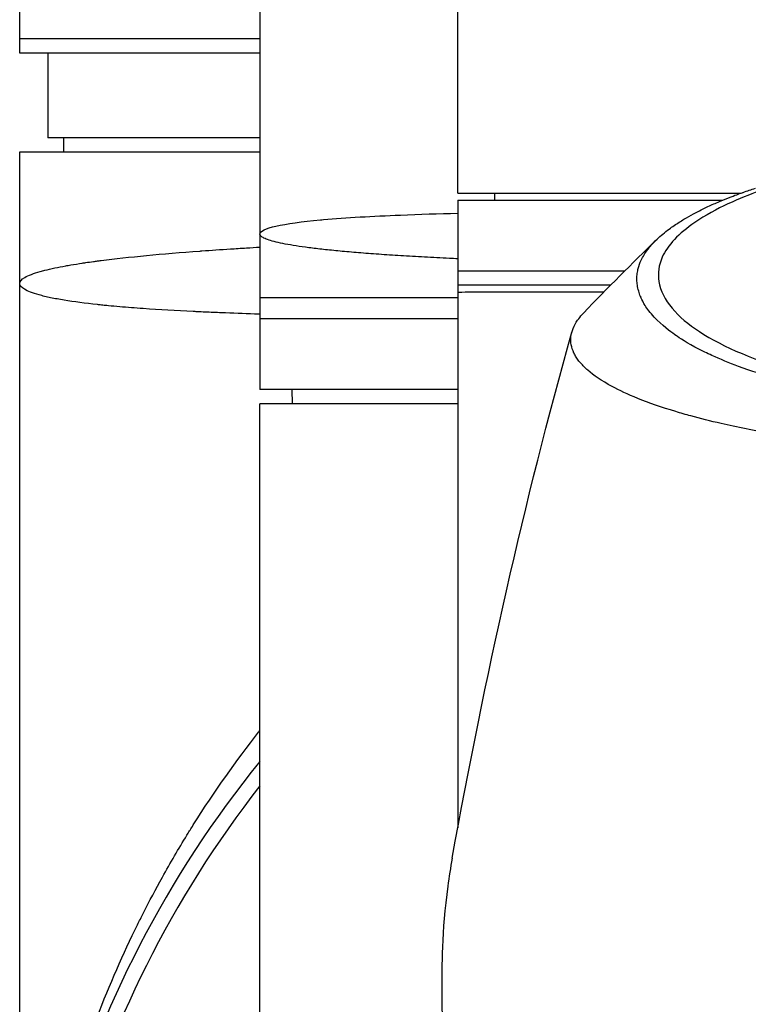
# Model space of a CAD drawing. Header units: millimetres. Extents: x 0 to 5219, y 0 to 2970.
# Tile 102 of 229: x 928 to 980, y 2543 to 2613. Entities that reach past the tile are written whole.
import ezdxf

# ---------------------------------------------------------------- set-up
doc = ezdxf.new("R2010")
doc.units = ezdxf.units.MM
doc.header["$LTSCALE"] = 0.2

# ---------------------------------------------------------------- blocks, each defined once
blk = doc.blocks.new('A$Cd108cc50')
for p, q in [((-76, -89.5), (-76, 0)), ((-59, -39.1), (-59, -113.3)), ((-45, -99.4), (-45, -49.65)), ((-59, -88.5), (-76, -88.5)), ((-59, -89.5), (-76, -89.5)), ((-74, -89.5), (-74, -95.5)), ((-59, -95.5), (-74, -95.5)), ((-72.868, -96.5), (-72.885, -95.5)), ((-76, -96.5), (-59, -96.5)), ((-76, -187.5), (-76, -96.5)), ((-45, -99.4), (-24.942, -99.4)), ((-42.394, -99.4), (-42.403, -99.9)), ((-45, -99.9), (-45, -144.281)), ((-45, -99.9), (-26.242, -99.9)), ((-45, -104.9), (-33.174, -104.9)), ((-32.277, -104.9), (-32.273, -104.9)), ((-45, -105.9), (-34.17, -105.9)), ((-32.308, -105.9), (-32.299, -105.9)), ((-32.198, -106.4), (-32.187, -106.4)), ((-59, -106.8), (-45, -106.8)), ((-45, -108.3), (-59, -108.3)), ((-34.672, -112.748), (-34.673, -112.748)), ((-45, -113.3), (-59, -113.3)), ((-56.695, -114.3), (-56.713, -113.3)), ((-45, -114.3), (-59, -114.3)), ((-59, -186.681), (-59, -114.3)), ((-59.658, -140.414), (-59.658, -140.415)), ((-60.393, -141.363), (-60.393, -141.362)), ((-62.889, -144.826), (-62.889, -144.826))]:
    blk.add_line(p, q)
for radius, start, end in [(76, 140.92448, 234.15202), (74.928, 141.9451, 233.64149)]:
    blk.add_arc((0, -187.5), radius, start, end)
for centre, major_axis, ratio, start_param, end_param in [((60.251, -194.227), (91.616, -88.273), 0.721467, 3.152885, 3.152997), ((134.833, -406.985), (91.188, -397.639), 0.407032, 3.788918, 3.788919), ((49.55, -227.823), (-9.829, 207.625), 0.462885, 0.960916, 0.960919)]:
    blk.add_ellipse(centre, major_axis=major_axis, ratio=ratio, start_param=start_param, end_param=end_param)
for points, knots in [([(-0.011, -115.146), (-0.381, -115.146), (-1.185, -115.147), (-2.417, -115.125), (-3.126, -115.112), (-3.691, -115.096), (-4.113, -115.083), (-4.409, -115.073), (-4.635, -115.065), (-4.792, -115.059), (-5.923, -115.016), (-7.045, -114.955), (-8.151, -114.877), (-8.588, -114.847), (-9.022, -114.813), (-9.454, -114.776), (-10.334, -114.702), (-11.202, -114.616), (-12.056, -114.519), (-13.181, -114.391), (-14.281, -114.243), (-15.349, -114.075), (-15.493, -114.053), (-15.632, -114.031), (-15.767, -114.009), (-17.391, -113.745), (-18.342, -113.541), (-18.735, -113.458), (-18.776, -113.45), (-18.939, -113.416), (-19.22, -113.354), (-19.732, -113.242), (-20.639, -113.04), (-21.837, -112.712), (-22.012, -112.664), (-22.186, -112.615), (-22.358, -112.566), (-23.34, -112.284), (-24.27, -111.981), (-25.138, -111.659), (-25.802, -111.413), (-26.429, -111.154), (-27.017, -110.886), (-27.195, -110.804), (-27.362, -110.725), (-27.518, -110.649), (-28.57, -110.136), (-29.148, -109.757), (-29.456, -109.551), (-29.499, -109.523), (-29.536, -109.497), (-29.569, -109.475), (-29.791, -109.323), (-30.319, -108.968), (-30.906, -108.384), (-31.039, -108.252), (-31.174, -108.108), (-31.305, -107.952), (-31.545, -107.668), (-31.722, -107.405), (-31.856, -107.165), (-32.033, -106.851), (-32.136, -106.577), (-32.202, -106.349), (-32.247, -106.194), (-32.277, -106.05), (-32.296, -105.917), (-32.317, -105.778), (-32.326, -105.652), (-32.328, -105.537), (-32.33, -105.455), (-32.329, -105.374), (-32.324, -105.292), (-32.316, -105.16), (-32.299, -105.029), (-32.273, -104.899), (-32.262, -104.845), (-32.25, -104.792), (-32.237, -104.738), (-32.186, -104.54), (-32.114, -104.341), (-32.019, -104.141), (-31.901, -103.894), (-31.749, -103.645), (-31.559, -103.395), (-31.505, -103.325), (-31.449, -103.254), (-31.389, -103.183), (-31.242, -103.008), (-31.078, -102.835), (-30.898, -102.663), (-30.645, -102.422), (-30.359, -102.183), (-30.042, -101.949), (-29.929, -101.865), (-29.811, -101.781), (-29.69, -101.698), (-29.453, -101.536), (-29.22, -101.39), (-28.998, -101.256), (-28.527, -100.975), (-28.104, -100.755), (-27.773, -100.591), (-27.525, -100.468), (-27.327, -100.376), (-27.192, -100.313), (-26.929, -100.192), (-26.656, -100.072), (-26.374, -99.955), (-26.142, -99.858), (-25.904, -99.762), (-25.66, -99.668), (-25.27, -99.517), (-24.986, -99.415), (-24.826, -99.359), (-24.82, -99.357), (-24.815, -99.355), (-24.809, -99.353), (-24.528, -99.253), (-24.241, -99.155), (-23.947, -99.059)], [-1, -1, -1, -1, -0.967857, -0.967857, -0.967857, -0.948942, -0.948942, -0.948942, -0.935714, -0.935714, -0.935714, -0.889625, -0.889625, -0.889625, -0.871429, -0.871429, -0.871429, -0.83445, -0.83445, -0.83445, -0.785714, -0.785714, -0.785714, -0.781613, -0.781613, -0.781613, -0.732143, -0.732143, -0.732143, -0.713138, -0.713138, -0.713138, -0.678571, -0.678571, -0.678571, -0.668891, -0.668891, -0.668891, -0.613661, -0.613661, -0.613661, -0.571429, -0.571429, -0.571429, -0.563197, -0.563197, -0.563197, -0.507759, -0.507759, -0.507759, -0.5, -0.5, -0.5, -0.441747, -0.441747, -0.441747, -0.428571, -0.428571, -0.428571, -0.397698, -0.397698, -0.397698, -0.357143, -0.357143, -0.357143, -0.339649, -0.339649, -0.339649, -0.321429, -0.321429, -0.321429, -0.310561, -0.310561, -0.310561, -0.292949, -0.292949, -0.292949, -0.285714, -0.285714, -0.285714, -0.258021, -0.258021, -0.258021, -0.223914, -0.223914, -0.223914, -0.214286, -0.214286, -0.214286, -0.189719, -0.189719, -0.189719, -0.155218, -0.155218, -0.155218, -0.142857, -0.142857, -0.142857, -0.12766, -0.12766, -0.12766, -0.095508, -0.095508, -0.095508, -0.071429, -0.071429, -0.071429, -0.051836, -0.051836, -0.051836, -0.035714, -0.035714, -0.035714, -0.017857, -0.017857, -0.017857, -0.017513, -0.017513, -0.017513, 0, 0, 0, 0]), ([(-23.703, -99.277), (-24.989, -99.746), (-26.745, -100.465), (-29.375, -102.264), (-30.152, -103.093), (-30.789, -104.507), (-30.865, -105.077), (-30.552, -106.977), (-29.452, -108.188), (-26.223, -110.303), (-23.862, -111.289), (-18.361, -112.834), (-15.373, -113.414), (-10.705, -113.999), (-9.238, -114.143), (-6.417, -114.349), (-5.066, -114.418), (-2.51, -114.502), (-1.256, -114.522), (-0.011, -114.523)], [-6.796105, -6.796105, -6.796105, -6.796105, -5.863118, -5.863118, -5.134414, -5.134414, -4.650457, -4.650457, -3.543767, -3.543767, -2.339879, -2.339879, -1.264734, -1.264734, -0.793197, -0.793197, -0.373483, -0.373483, 0, 0, 0, 0]), ([(-59, -102.3), (-59, -102.093), (-58.586, -101.905), (-57.866, -101.741), (-57.113, -101.569), (-56.024, -101.423), (-54.723, -101.302), (-54.652, -101.295), (-54.581, -101.289), (-54.509, -101.282), (-52.9, -101.139), (-51.011, -101.035), (-49.057, -100.956), (-47.719, -100.903), (-46.351, -100.861), (-45.002, -100.827)], [0, 0, 0, 0, 0.0610325, 0.0610325, 0.0610325, 0.125, 0.125, 0.125, 0.1275195, 0.1275195, 0.1275195, 0.1840301, 0.1840301, 0.1840301, 0.2227117, 0.2227117, 0.2227117, 0.2227117]), ([(-45, -104.056), (-45.197, -104.046), (-45.393, -104.037), (-45.587, -104.028), (-46.195, -103.998), (-46.787, -103.968), (-47.36, -103.937), (-47.936, -103.905), (-48.494, -103.873), (-49.035, -103.839), (-49.303, -103.822), (-49.567, -103.805), (-49.826, -103.788), (-50.088, -103.77), (-50.344, -103.752), (-50.595, -103.734), (-51.095, -103.699), (-51.572, -103.662), (-52.027, -103.625), (-52.482, -103.588), (-52.915, -103.55), (-53.326, -103.511), (-53.737, -103.473), (-54.127, -103.433), (-54.494, -103.393), (-54.862, -103.352), (-55.208, -103.311), (-55.533, -103.269), (-55.857, -103.226), (-56.16, -103.184), (-56.441, -103.14), (-56.722, -103.097), (-56.981, -103.052), (-57.217, -103.007), (-57.454, -102.963), (-57.668, -102.917), (-57.858, -102.871), (-58.048, -102.824), (-58.215, -102.777), (-58.357, -102.73), (-58.499, -102.682), (-58.618, -102.634), (-58.714, -102.586), (-58.761, -102.562), (-58.803, -102.538), (-58.839, -102.514), (-58.874, -102.49), (-58.904, -102.466), (-58.928, -102.442), (-58.952, -102.419), (-58.97, -102.395), (-58.982, -102.371), (-58.988, -102.359), (-58.992, -102.347), (-58.996, -102.335), (-58.997, -102.329), (-58.998, -102.324), (-58.999, -102.318), (-59, -102.312), (-59, -102.307), (-59, -102.301), (-59, -102.301), (-59, -102.301), (-59, -102.301), (-59, -102.3), (-59, -102.3), (-59, -102.3)], [0.14310127, 0.14310127, 0.14310127, 0.14310127, 0.14401703, 0.14401703, 0.14401703, 0.14689341, 0.14689341, 0.14689341, 0.14978026, 0.14978026, 0.14978026, 0.15121449, 0.15121449, 0.15121449, 0.15266187, 0.15266187, 0.15266187, 0.15554349, 0.15554349, 0.15554349, 0.1584251, 0.1584251, 0.1584251, 0.16130671, 0.16130671, 0.16130671, 0.16418833, 0.16418833, 0.16418833, 0.16706994, 0.16706994, 0.16706994, 0.16995156, 0.16995156, 0.16995156, 0.17283317, 0.17283317, 0.17283317, 0.17571479, 0.17571479, 0.17571479, 0.1785964, 0.1785964, 0.1785964, 0.18003721, 0.18003721, 0.18003721, 0.18147802, 0.18147802, 0.18147802, 0.18291882, 0.18291882, 0.18291882, 0.18363923, 0.18363923, 0.18363923, 0.18399943, 0.18399943, 0.18399943, 0.18433614, 0.18433614, 0.18433614, 0.18434788, 0.18434788, 0.18434788, 0.18435963, 0.18435963, 0.18435963, 0.18435963]), ([(-76, -105.8), (-76, -105.649), (-75.868, -105.505), (-75.633, -105.369), (-75.379, -105.222), (-75.005, -105.083), (-74.546, -104.953), (-74.441, -104.923), (-74.332, -104.894), (-74.219, -104.865), (-73.781, -104.754), (-73.282, -104.649), (-72.743, -104.551), (-72.625, -104.53), (-72.504, -104.508), (-72.381, -104.487), (-72.118, -104.442), (-71.847, -104.399), (-71.569, -104.357), (-71.49, -104.345), (-71.41, -104.333), (-71.33, -104.321), (-71.15, -104.294), (-70.967, -104.269), (-70.783, -104.243), (-70.69, -104.231), (-70.598, -104.218), (-70.505, -104.206), (-70.458, -104.2), (-70.412, -104.194), (-70.365, -104.187), (-70.319, -104.181), (-70.286, -104.177), (-70.225, -104.169), (-68.306, -103.923), (-65.951, -103.701), (-63.237, -103.502), (-63.194, -103.499), (-63.15, -103.496), (-63.106, -103.493), (-62.454, -103.446), (-61.783, -103.4), (-61.093, -103.355), (-60.721, -103.331), (-60.343, -103.308), (-59.96, -103.284), (-59.644, -103.265), (-59.323, -103.246), (-59, -103.228)], [0, 0, 0, 0, 0.0268593, 0.0268593, 0.0268593, 0.0558825, 0.0558825, 0.0558825, 0.0625, 0.0625, 0.0625, 0.088102, 0.088102, 0.088102, 0.09375, 0.09375, 0.09375, 0.1058986, 0.1058986, 0.1058986, 0.109375, 0.109375, 0.109375, 0.1171875, 0.1171875, 0.1171875, 0.1210937, 0.1210937, 0.1210937, 0.1230469, 0.1230469, 0.1230469, 0.125, 0.125, 0.125, 0.1865064, 0.1865064, 0.1865064, 0.1875, 0.1875, 0.1875, 0.2022042, 0.2022042, 0.2022042, 0.2101236, 0.2101236, 0.2101236, 0.2166508, 0.2166508, 0.2166508, 0.2166508]), ([(-59, -107.973), (-59.028, -107.972), (-59.056, -107.971), (-59.868, -107.944), (-60.652, -107.916), (-61.816, -107.87), (-62.202, -107.853), (-62.778, -107.828), (-63.065, -107.815), (-63.35, -107.801), (-63.54, -107.792), (-63.655, -107.787), (-64.927, -107.724), (-66.113, -107.656), (-67.824, -107.535), (-68.383, -107.492), (-69.197, -107.422), (-69.464, -107.397), (-69.858, -107.359), (-69.988, -107.347), (-70.245, -107.32), (-70.391, -107.305), (-71.364, -107.2), (-72.153, -107.097), (-73.193, -106.926), (-73.517, -106.866), (-73.962, -106.773), (-74.104, -106.741), (-74.375, -106.676), (-74.509, -106.642), (-75.55, -106.352), (-76, -106.072), (-76, -105.8)], [0.5613896, 0.5613896, 0.5613896, 0.5613896, 0.5625, 0.5625, 0.59375, 0.59375, 0.609375, 0.609375, 0.6171875, 0.6210938, 0.6210938, 0.625, 0.625, 0.6875, 0.6875, 0.71875, 0.71875, 0.734375, 0.734375, 0.7421875, 0.7421875, 0.75, 0.75, 0.8125, 0.8125, 0.84375, 0.84375, 0.859375, 0.859375, 0.875, 0.875, 1, 1, 1, 1]), ([(-45, -106.4), (-45, -106.4), (-45, -106.4), (-44.997, -106.403), (-44.827, -106.401), (-44.155, -106.399), (-43.654, -106.4), (-42.551, -106.4), (-42.039, -106.4), (-41.127, -106.4), (-40.772, -106.4), (-39.394, -106.4), (-38.237, -106.4), (-36.221, -106.4), (-35.462, -106.4), (-34.663, -106.4)], [-0.005485, -0.005485, -0.005485, -0.005485, 0, 0, 0.672232, 0.672232, 1.344501, 1.344501, 1.792512, 1.792512, 2.048534, 2.048534, 2.731437, 2.731437, 3.107502, 3.107502, 3.107502, 3.107502]), ([(-0.012, -118.294), (-0.798, -118.294), (-1.618, -118.288), (-2.467, -118.272), (-3.256, -118.258), (-4.07, -118.237), (-4.907, -118.208), (-5.088, -118.201), (-5.27, -118.194), (-5.453, -118.187), (-6.94, -118.129), (-8.355, -118.051), (-9.696, -117.961), (-10.052, -117.937), (-10.403, -117.912), (-10.749, -117.887), (-11.955, -117.798), (-13.142, -117.695), (-14.307, -117.58), (-15.804, -117.432), (-17.262, -117.262), (-18.669, -117.072), (-19.292, -116.987), (-19.906, -116.899), (-20.509, -116.807), (-21.268, -116.691), (-22.003, -116.569), (-22.713, -116.443), (-24.02, -116.211), (-25.24, -115.963), (-26.371, -115.702), (-27.123, -115.529), (-27.835, -115.35), (-28.506, -115.166), (-28.877, -115.065), (-29.234, -114.962), (-29.577, -114.859), (-30.589, -114.554), (-31.485, -114.241), (-32.27, -113.924), (-32.961, -113.645), (-33.565, -113.363), (-34.09, -113.082), (-34.824, -112.687), (-35.387, -112.298), (-35.812, -111.925), (-35.846, -111.895), (-35.879, -111.866), (-35.911, -111.836), (-36.011, -111.744), (-36.104, -111.652), (-36.189, -111.56), (-36.275, -111.467), (-36.354, -111.374), (-36.426, -111.281), (-36.498, -111.187), (-36.564, -111.094), (-36.623, -111), (-36.681, -110.909), (-36.732, -110.818), (-36.777, -110.727), (-36.778, -110.723), (-36.78, -110.72), (-36.782, -110.717), (-36.972, -110.324), (-37.036, -109.939), (-36.994, -109.565), (-36.948, -109.163), (-36.782, -108.773), (-36.522, -108.399), (-36.498, -108.365), (-36.473, -108.33), (-36.447, -108.295), (-36.345, -108.158), (-36.229, -108.022), (-36.101, -107.888)], [0, 0, 0, 0, 0.0293646, 0.0293646, 0.0293646, 0.0566154, 0.0566154, 0.0566154, 0.0625, 0.0625, 0.0625, 0.1118856, 0.1118856, 0.1118856, 0.125, 0.125, 0.125, 0.1687706, 0.1687706, 0.1687706, 0.2250488, 0.2250488, 0.2250488, 0.25, 0.25, 0.25, 0.2807426, 0.2807426, 0.2807426, 0.3373462, 0.3373462, 0.3373462, 0.375, 0.375, 0.375, 0.394127, 0.394127, 0.394127, 0.4504604, 0.4504604, 0.4504604, 0.5, 0.5, 0.5, 0.5625, 0.5625, 0.5625, 0.5671142, 0.5671142, 0.5671142, 0.581501, 0.581501, 0.581501, 0.5960263, 0.5960263, 0.5960263, 0.6106942, 0.6106942, 0.6106942, 0.625, 0.625, 0.625, 0.6254725, 0.6254725, 0.6254725, 0.6826656, 0.6826656, 0.6826656, 0.7442648, 0.7442648, 0.7442648, 0.75, 0.75, 0.75, 0.7708391, 0.7708391, 0.7708391, 0.7708391]), ([(-76, -187.5), (-76, -185), (-75.89, -182.488), (-75.666, -179.974), (-75.664, -179.953), (-75.662, -179.931), (-75.66, -179.909), (-75.546, -178.642), (-75.404, -177.374), (-75.232, -176.108), (-75.069, -174.905), (-74.888, -173.754), (-74.664, -172.512), (-74.652, -172.446), (-74.64, -172.38), (-74.628, -172.313), (-74.411, -171.126), (-74.17, -169.954), (-73.908, -168.806), (-73.625, -167.565), (-73.318, -166.349), (-72.988, -165.156), (-72.945, -165.003), (-72.903, -164.851), (-72.86, -164.699), (-72.515, -163.479), (-72.146, -162.285), (-71.757, -161.117), (-71.562, -160.532), (-71.361, -159.954), (-71.156, -159.383), (-71.053, -159.097), (-70.95, -158.813), (-70.844, -158.53), (-70.78, -158.357), (-70.722, -158.203), (-70.658, -158.033), (-70.617, -157.927), (-70.574, -157.815), (-70.526, -157.688), (-69.629, -155.359), (-68.666, -153.181), (-67.662, -151.144), (-67.53, -150.876), (-67.397, -150.61), (-67.263, -150.346), (-66.817, -149.467), (-66.364, -148.615), (-65.906, -147.789), (-65.333, -146.757), (-64.753, -145.766), (-64.169, -144.816), (-64.105, -144.712), (-64.041, -144.608), (-63.977, -144.505), (-63.966, -144.487), (-63.955, -144.469), (-63.943, -144.451), (-63.868, -144.331), (-63.812, -144.24), (-63.718, -144.091), (-62.21, -141.698), (-60.654, -139.519), (-59.091, -137.535), (-59.061, -137.496), (-59.03, -137.458), (-59, -137.42)], [0, 0, 0, 0, 0.061969, 0.061969, 0.061969, 0.0625, 0.0625, 0.0625, 0.09375, 0.09375, 0.09375, 0.1234255, 0.1234255, 0.1234255, 0.125, 0.125, 0.125, 0.1531538, 0.1531538, 0.1531538, 0.1836029, 0.1836029, 0.1836029, 0.1875, 0.1875, 0.1875, 0.21875, 0.21875, 0.21875, 0.234375, 0.234375, 0.234375, 0.2421875, 0.2421875, 0.2421875, 0.2469884, 0.2469884, 0.2469884, 0.25, 0.25, 0.25, 0.3052191, 0.3052191, 0.3052191, 0.3125, 0.3125, 0.3125, 0.3368038, 0.3368038, 0.3368038, 0.3671875, 0.3671875, 0.3671875, 0.3705126, 0.3705126, 0.3705126, 0.3710937, 0.3710937, 0.3710937, 0.375, 0.375, 0.375, 0.4375, 0.4375, 0.4375, 0.4387097, 0.4387097, 0.4387097, 0.4387097]), ([(-45.396, -146.439), (-45.516, -147.097), (-45.62, -147.757), (-46.151, -151.661), (-46.131, -154.145), (-46.125, -156.977), (-46.138, -158.827), (-45.679, -163.272), (-45.376, -165.147), (-43.899, -171.65), (-42.341, -175.161), (-40.376, -178.982), (-39.608, -180.311), (-37.169, -184.069), (-35.293, -186.442), (-28.822, -193.083), (-24.002, -196.247), (-17.898, -199.022), (-16.412, -199.606), (-12.577, -200.886), (-10.156, -201.5), (-5.177, -202.341), (-2.63, -202.569), (-0.073, -202.569)], [3.603706, 3.603706, 3.603706, 3.603706, 3.710855, 3.710855, 4.236876, 4.236876, 4.642605, 4.642605, 4.934699, 4.934699, 5.667174, 5.667174, 6.066186, 6.066186, 6.818123, 6.818123, 8.314738, 8.314738, 8.772171, 8.772171, 9.455351, 9.455351, 10.137965, 10.137965, 10.137965, 10.137965])]:
    blk.add_open_spline(points, degree=3, knots=knots)
for points in [[(-36.1, -107.887), (-34.402, -106.105), (-32.657, -104.376), (-30.951, -102.712)], [(-31.815, -107.248), (-31.817, -107.249), (-31.82, -107.25), (-31.822, -107.251)], [(-31.176, -108.101), (-31.177, -108.102), (-31.178, -108.102), (-31.179, -108.103)], [(-45.396, -146.439), (-43.071, -133.617), (-40.298, -121.231), (-36.928, -109.23)], [(-25.45, -111.546), (-25.452, -111.544), (-25.453, -111.542), (-25.455, -111.539)]]:
    blk.add_open_spline(points, degree=3)

msp = doc.modelspace()

# ---------------------------------------------------------------- block references
msp.add_blockref('A$Cd108cc50', (1004.43, 2699.686))

doc.saveas('drawing.dxf')
